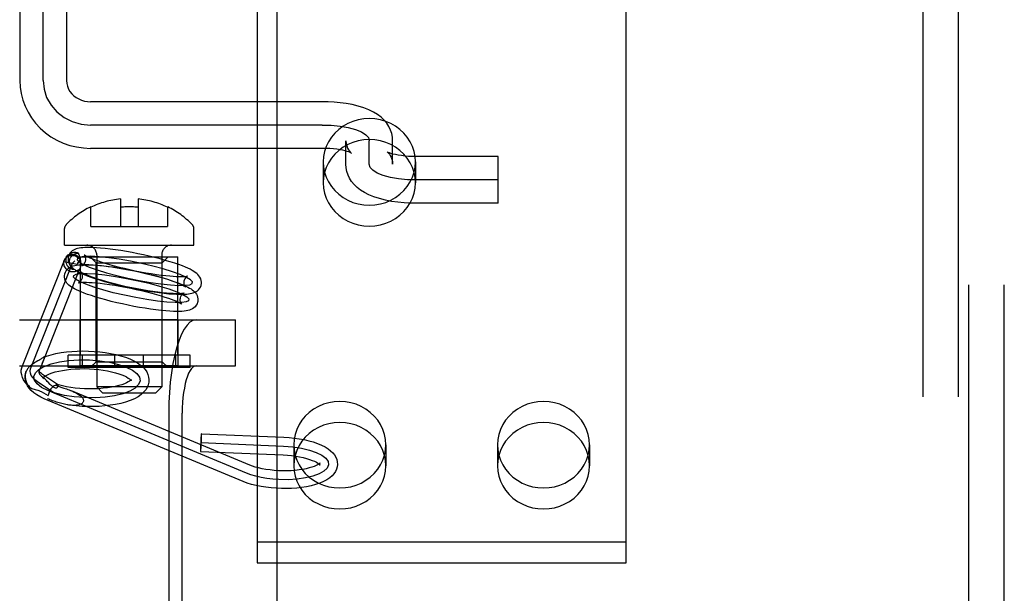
# Model space of a CAD drawing. Header units: inches. Extents: x 0 to 293, y 0 to 190.
# Tile 13 of 28: x 89.979 to 91.646, y 98.966 to 99.938. Entities that reach past the tile are written whole.
import ezdxf

# ---------------------------------------------------------------- set-up
doc = ezdxf.new("R2010")
doc.units = ezdxf.units.IN
doc.header["$LTSCALE"] = 16.12069
doc.header["$MEASUREMENT"] = 0
doc.linetypes.add('HIDDEN', pattern=[0.2, 0.1, -0.1])
doc.layers.get('0').update_dxf_attribs({"linetype": 'CONTINUOUS'})
for name, color, linetype in [('02___PRT_ALL_AXES', 7, 'CONTINUOUS'), ('03___PRT_ALL_CURVES', 7, 'CONTINUOUS'), ('06___PRT_ALL_SURFS', 7, 'CONTINUOUS'), ('DEFAULT_2', 8, 'HIDDEN')]:
    doc.layers.add(name, color=color, linetype=linetype)

msp = doc.modelspace()

# ---------------------------------------------------------------- linework, layer by layer
at = {"color": 3, "linetype": 'Continuous'}
msp.add_line((90.4142, 109.7855), (90.4142, 89.2855), dxfattribs=at)
at = {"layer": '02___PRT_ALL_AXES', "color": 8, "linetype": 'HIDDEN'}
for p, q in [((91.5862, 97.8765), (91.5862, 100.9445)), ((91.6462, 97.8765), (91.6462, 100.9445)), ((90.4927, 99.6967), (90.4927, 99.6611)), ((90.6487, 99.6967), (90.6487, 99.6611)), ((90.0815, 99.369), (90.0815, 99.5355)), ((90.0815, 99.5355), (90.2465, 99.5355)), ((90.2465, 99.369), (90.2465, 99.5355)), ((90.081, 99.351), (90.081, 99.429)), ((90.247, 99.429), (90.081, 99.429)), ((90.247, 99.351), (90.247, 99.429)), ((90.247, 99.351), (90.081, 99.351)), ((90.4427, 99.2174), (90.4427, 99.1818)), ((90.5987, 99.2174), (90.5987, 99.1818)), ((90.7877, 99.2174), (90.7877, 99.1818)), ((90.9437, 99.2174), (90.9437, 99.1818))]:
    msp.add_line(p, q, dxfattribs=at)
for points in [[(90.6487, 99.6967), (90.6481, 99.7056), (90.6464, 99.7142), (90.6436, 99.7226), (90.6398, 99.7307), (90.6349, 99.7383), (90.6291, 99.7453), (90.6224, 99.7515), (90.615, 99.757), (90.607, 99.7616), (90.5984, 99.7652), (90.5894, 99.7678), (90.5801, 99.7694), (90.5707, 99.77), (90.5613, 99.7694), (90.552, 99.7678), (90.543, 99.7652), (90.5345, 99.7616), (90.5264, 99.757), (90.519, 99.7515), (90.5123, 99.7453), (90.5065, 99.7383), (90.5016, 99.7307), (90.4978, 99.7226), (90.495, 99.7142), (90.4933, 99.7056), (90.4927, 99.6967)], [(90.6487, 99.6611), (90.6481, 99.67), (90.6464, 99.6786), (90.6436, 99.6871), (90.6398, 99.6952), (90.6349, 99.7027), (90.6291, 99.7097), (90.6224, 99.7159), (90.615, 99.7214), (90.607, 99.726), (90.5984, 99.7296), (90.5894, 99.7323), (90.5801, 99.7339), (90.5707, 99.7344), (90.5613, 99.7339), (90.552, 99.7323), (90.543, 99.7296), (90.5345, 99.726), (90.5264, 99.7214), (90.519, 99.7159), (90.5123, 99.7097), (90.5065, 99.7027), (90.5016, 99.6952), (90.4978, 99.6871), (90.495, 99.6786), (90.4933, 99.67), (90.4927, 99.6611)], [(90.4927, 99.6967), (90.4933, 99.6878), (90.495, 99.6791), (90.4978, 99.6707), (90.5016, 99.6626), (90.5065, 99.655), (90.5123, 99.6481), (90.519, 99.6418), (90.5264, 99.6363), (90.5345, 99.6318), (90.543, 99.6281), (90.552, 99.6255), (90.5613, 99.6239), (90.5707, 99.6234), (90.5801, 99.6239), (90.5894, 99.6255), (90.5984, 99.6281), (90.607, 99.6318), (90.615, 99.6363), (90.6224, 99.6418), (90.6291, 99.6481), (90.6349, 99.655), (90.6398, 99.6626), (90.6436, 99.6707), (90.6464, 99.6791), (90.6481, 99.6878), (90.6487, 99.6967)], [(90.4927, 99.6611), (90.4933, 99.6522), (90.495, 99.6435), (90.4978, 99.6351), (90.5016, 99.627), (90.5065, 99.6195), (90.5123, 99.6125), (90.519, 99.6062), (90.5264, 99.6008), (90.5345, 99.5962), (90.543, 99.5926), (90.552, 99.5899), (90.5613, 99.5883), (90.5707, 99.5878), (90.5801, 99.5883), (90.5894, 99.5899), (90.5984, 99.5926), (90.607, 99.5962), (90.615, 99.6008), (90.6224, 99.6062), (90.6291, 99.6125), (90.6349, 99.6195), (90.6398, 99.627), (90.6436, 99.6351), (90.6464, 99.6435), (90.6481, 99.6522), (90.6487, 99.6611)], [(90.5987, 99.2174), (90.5981, 99.2263), (90.5964, 99.235), (90.5936, 99.2434), (90.5898, 99.2515), (90.5849, 99.2591), (90.5791, 99.266), (90.5724, 99.2723), (90.565, 99.2777), (90.557, 99.2823), (90.5484, 99.286), (90.5394, 99.2886), (90.5301, 99.2902), (90.5207, 99.2907), (90.5113, 99.2902), (90.502, 99.2886), (90.493, 99.286), (90.4845, 99.2823), (90.4764, 99.2777), (90.469, 99.2723), (90.4623, 99.266), (90.4565, 99.2591), (90.4516, 99.2515), (90.4478, 99.2434), (90.445, 99.235), (90.4433, 99.2263), (90.4427, 99.2174)], [(90.9437, 99.2174), (90.9431, 99.2263), (90.9414, 99.235), (90.9386, 99.2434), (90.9348, 99.2515), (90.9299, 99.2591), (90.9241, 99.266), (90.9174, 99.2723), (90.91, 99.2777), (90.902, 99.2823), (90.8934, 99.286), (90.8844, 99.2886), (90.8751, 99.2902), (90.8657, 99.2907), (90.8563, 99.2902), (90.847, 99.2886), (90.838, 99.286), (90.8295, 99.2823), (90.8214, 99.2777), (90.814, 99.2723), (90.8073, 99.266), (90.8015, 99.2591), (90.7966, 99.2515), (90.7928, 99.2434), (90.79, 99.235), (90.7883, 99.2263), (90.7877, 99.2174)], [(90.5987, 99.1818), (90.5981, 99.1907), (90.5964, 99.1994), (90.5936, 99.2078), (90.5898, 99.2159), (90.5849, 99.2235), (90.5791, 99.2305), (90.5724, 99.2367), (90.565, 99.2422), (90.557, 99.2467), (90.5484, 99.2504), (90.5394, 99.253), (90.5301, 99.2546), (90.5207, 99.2551), (90.5113, 99.2546), (90.502, 99.253), (90.493, 99.2504), (90.4845, 99.2467), (90.4764, 99.2422), (90.469, 99.2367), (90.4623, 99.2305), (90.4565, 99.2235), (90.4516, 99.2159), (90.4478, 99.2078), (90.445, 99.1994), (90.4433, 99.1907), (90.4427, 99.1818)], [(90.9437, 99.1818), (90.9431, 99.1907), (90.9414, 99.1994), (90.9386, 99.2078), (90.9348, 99.2159), (90.9299, 99.2235), (90.9241, 99.2305), (90.9174, 99.2367), (90.91, 99.2422), (90.902, 99.2467), (90.8934, 99.2504), (90.8844, 99.253), (90.8751, 99.2546), (90.8657, 99.2551), (90.8563, 99.2546), (90.847, 99.253), (90.838, 99.2504), (90.8295, 99.2467), (90.8214, 99.2422), (90.814, 99.2367), (90.8073, 99.2305), (90.8015, 99.2235), (90.7966, 99.2159), (90.7928, 99.2078), (90.79, 99.1994), (90.7883, 99.1907), (90.7877, 99.1818)], [(90.4427, 99.2174), (90.4433, 99.2085), (90.445, 99.1999), (90.4478, 99.1914), (90.4516, 99.1834), (90.4565, 99.1758), (90.4623, 99.1688), (90.469, 99.1626), (90.4764, 99.1571), (90.4845, 99.1525), (90.493, 99.1489), (90.502, 99.1463), (90.5113, 99.1447), (90.5207, 99.1441), (90.5301, 99.1447), (90.5394, 99.1463), (90.5484, 99.1489), (90.557, 99.1525), (90.565, 99.1571), (90.5724, 99.1626), (90.5791, 99.1688), (90.5849, 99.1758), (90.5898, 99.1834), (90.5936, 99.1914), (90.5964, 99.1999), (90.5981, 99.2085), (90.5987, 99.2174)], [(90.7877, 99.2174), (90.7883, 99.2085), (90.79, 99.1999), (90.7928, 99.1914), (90.7966, 99.1834), (90.8015, 99.1758), (90.8073, 99.1688), (90.814, 99.1626), (90.8214, 99.1571), (90.8295, 99.1525), (90.838, 99.1489), (90.847, 99.1463), (90.8563, 99.1447), (90.8657, 99.1441), (90.8751, 99.1447), (90.8844, 99.1463), (90.8934, 99.1489), (90.902, 99.1525), (90.91, 99.1571), (90.9174, 99.1626), (90.9241, 99.1688), (90.9299, 99.1758), (90.9348, 99.1834), (90.9386, 99.1914), (90.9414, 99.1999), (90.9431, 99.2085), (90.9437, 99.2174)], [(90.4427, 99.1818), (90.4433, 99.1729), (90.445, 99.1643), (90.4478, 99.1559), (90.4516, 99.1478), (90.4565, 99.1402), (90.4623, 99.1332), (90.469, 99.127), (90.4764, 99.1215), (90.4845, 99.117), (90.493, 99.1133), (90.502, 99.1107), (90.5113, 99.1091), (90.5207, 99.1086), (90.5301, 99.1091), (90.5394, 99.1107), (90.5484, 99.1133), (90.557, 99.117), (90.565, 99.1215), (90.5724, 99.127), (90.5791, 99.1332), (90.5849, 99.1402), (90.5898, 99.1478), (90.5936, 99.1559), (90.5964, 99.1643), (90.5981, 99.1729), (90.5987, 99.1818)], [(90.7877, 99.1818), (90.7883, 99.1729), (90.79, 99.1643), (90.7928, 99.1559), (90.7966, 99.1478), (90.8015, 99.1402), (90.8073, 99.1332), (90.814, 99.127), (90.8214, 99.1215), (90.8295, 99.117), (90.838, 99.1133), (90.847, 99.1107), (90.8563, 99.1091), (90.8657, 99.1086), (90.8751, 99.1091), (90.8844, 99.1107), (90.8934, 99.1133), (90.902, 99.117), (90.91, 99.1215), (90.9174, 99.127), (90.9241, 99.1332), (90.9299, 99.1402), (90.9348, 99.1478), (90.9386, 99.1559), (90.9414, 99.1643), (90.9431, 99.1729), (90.9437, 99.1818)]]:
    msp.add_lwpolyline(points, dxfattribs=at)
at = {"layer": '03___PRT_ALL_CURVES', "color": 8, "linetype": 'HIDDEN'}
for p, q in [((90.0182, 99.8346), (90.0182, 100.6476)), ((90.4907, 99.7591), (90.0982, 99.7591)), ((90.5707, 99.6926), (90.5707, 99.7325)), ((90.7887, 99.666), (90.6507, 99.666)), ((90.0681, 99.5248), (90.0719, 99.5288)), ((89.997, 99.3458), (90.0681, 99.5248)), ((90.0379, 99.3043), (90.0087, 99.324)), ((90.3626, 99.169), (90.026, 99.3093)), ((90.2856, 99.221), (90.4254, 99.2151))]:
    msp.add_line(p, q, dxfattribs=at)
for points in [[(90.0182, 99.8346), (90.0197, 99.8199), (90.0242, 99.8058), (90.0316, 99.7928), (90.0416, 99.7812), (90.0537, 99.7719), (90.0675, 99.7649), (90.0824, 99.7606), (90.0982, 99.7591)], [(90.4907, 99.7591), (90.5062, 99.7586), (90.5212, 99.7571), (90.535, 99.7547), (90.5473, 99.7513), (90.5572, 99.7473), (90.5646, 99.7427), (90.5691, 99.7378), (90.5707, 99.7325)], [(90.6507, 99.666), (90.6352, 99.6665), (90.6202, 99.668), (90.6064, 99.6704), (90.5941, 99.6738), (90.5842, 99.6778), (90.5769, 99.6824), (90.5723, 99.6873), (90.5707, 99.6926)], [(90.1851, 99.5244), (90.166, 99.5283), (90.1471, 99.5316), (90.1293, 99.5341), (90.1129, 99.5359), (90.0991, 99.5367), (90.0881, 99.5365), (90.0804, 99.5354), (90.0762, 99.5334), (90.0757, 99.5306), (90.0791, 99.5271), (90.086, 99.523), (90.0964, 99.5184), (90.1097, 99.5136), (90.1253, 99.5088), (90.1428, 99.5041), (90.1618, 99.4996)], [(90.1618, 99.4996), (90.1809, 99.4957), (90.1998, 99.4924), (90.2176, 99.4898), (90.234, 99.4881), (90.2478, 99.4873), (90.2588, 99.4875), (90.2665, 99.4886), (90.2707, 99.4906), (90.2711, 99.4934), (90.2678, 99.4969), (90.2609, 99.501), (90.2505, 99.5056), (90.2372, 99.5104), (90.2216, 99.5152), (90.2041, 99.5199), (90.1851, 99.5244)], [(90.1558, 99.4706), (90.1371, 99.4749), (90.1196, 99.4796), (90.1039, 99.4845), (90.0904, 99.4893), (90.0801, 99.4938), (90.0732, 99.4979), (90.0698, 99.5015), (90.0702, 99.5043), (90.0743, 99.5063), (90.0819, 99.5074), (90.0928, 99.5076), (90.1069, 99.5068), (90.123, 99.5051), (90.1408, 99.5026), (90.1596, 99.4993), (90.1791, 99.4953)], [(90.1791, 99.4953), (90.1977, 99.4909), (90.2153, 99.4862), (90.231, 99.4814), (90.2445, 99.4765), (90.2547, 99.472), (90.2617, 99.4679), (90.2651, 99.4644), (90.2647, 99.4615), (90.2606, 99.4595), (90.253, 99.4584), (90.242, 99.4582), (90.228, 99.459), (90.2119, 99.4607), (90.1941, 99.4633), (90.1753, 99.4666), (90.1558, 99.4706)], [(90.0026, 99.3329), (90.0052, 99.3391), (90.011, 99.3448), (90.02, 99.35), (90.0319, 99.3544), (90.046, 99.3578), (90.0618, 99.3601), (90.0789, 99.3612), (90.0967, 99.3611), (90.1141, 99.3597), (90.1306, 99.3572), (90.1457, 99.3536), (90.159, 99.349), (90.1695, 99.3438), (90.1771, 99.3379), (90.1814, 99.3317), (90.1824, 99.3254)], [(90.0087, 99.324), (90.0042, 99.3275), (90.0007, 99.3311), (89.9981, 99.3348), (89.9966, 99.3386), (89.9962, 99.3422), (89.997, 99.3458)], [(90.1824, 99.3254), (90.1799, 99.3192), (90.174, 99.3135), (90.165, 99.3083), (90.1531, 99.3039), (90.139, 99.3005), (90.1232, 99.2982), (90.1062, 99.2971), (90.0883, 99.2972), (90.0709, 99.2986), (90.0544, 99.3011), (90.0393, 99.3047), (90.026, 99.3093), (90.0155, 99.3145), (90.0079, 99.3204), (90.0036, 99.3266), (90.0026, 99.3329)], [(90.4254, 99.2151), (90.4409, 99.2139), (90.4556, 99.2116), (90.4692, 99.2084), (90.4808, 99.2044), (90.4903, 99.1996), (90.497, 99.1944), (90.5008, 99.1889), (90.5016, 99.1832), (90.4993, 99.1778), (90.4939, 99.1726), (90.4858, 99.168), (90.4753, 99.1642), (90.4626, 99.1612), (90.4484, 99.1592), (90.433, 99.1582), (90.4173, 99.1584)], [(90.4173, 99.1584), (90.407, 99.1591), (90.397, 99.1602), (90.3874, 99.1618), (90.3784, 99.1639), (90.3701, 99.1663), (90.3626, 99.169)]]:
    msp.add_lwpolyline(points, dxfattribs=at)
at = {"layer": '06___PRT_ALL_SURFS', "color": 8, "linetype": 'HIDDEN'}
for p, q in [((90.0608, 99.348), (90.0608, 99.369)), ((90.2673, 99.369), (90.0608, 99.369)), ((90.0851, 99.348), (90.0851, 99.369)), ((90.1397, 99.348), (90.1397, 99.369)), ((90.1883, 99.348), (90.1883, 99.369)), ((90.243, 99.348), (90.243, 99.369)), ((90.2673, 99.348), (90.2673, 99.369)), ((90.2673, 99.348), (90.0608, 99.348))]:
    msp.add_line(p, q, dxfattribs=at)
at = {"layer": 'DEFAULT_2', "color": 8, "linetype": 'HIDDEN'}
for p, q in [((91.5862, 97.8765), (91.5862, 100.9445)), ((91.6462, 97.8765), (91.6462, 100.9445)), ((91.5082, 100.9105), (91.5082, 97.9105)), ((91.5682, 100.9105), (91.5682, 97.9105)), ((89.9787, 100.6479), (89.9787, 99.8346)), ((90.0577, 100.6479), (90.0577, 99.8346)), ((90.3807, 99.9571), (90.3807, 99.0174)), ((91.0057, 99.0174), (91.0057, 99.9571)), ((90.4907, 99.7986), (90.0982, 99.7986)), ((90.5312, 99.6926), (90.5312, 99.7325)), ((90.6102, 99.6926), (90.6102, 99.7325)), ((90.4907, 99.7196), (90.0982, 99.7196)), ((90.7887, 99.7055), (90.6507, 99.7055)), ((90.7887, 99.6265), (90.7887, 99.7055)), ((90.149, 99.634), (90.149, 99.5874)), ((90.179, 99.634), (90.179, 99.5874)), ((90.099, 99.5874), (90.099, 99.6205)), ((90.229, 99.6205), (90.229, 99.5874)), ((90.7887, 99.6265), (90.6507, 99.6265)), ((90.0545, 99.5555), (90.0545, 99.5835)), ((90.099, 99.5874), (90.229, 99.5874)), ((90.2735, 99.5555), (90.2735, 99.5835)), ((90.0545, 99.5555), (90.2735, 99.5555)), ((89.9831, 99.3513), (90.0542, 99.5304)), ((90.0535, 99.5281), (90.076, 99.5231)), ((90.0572, 99.5351), (90.0609, 99.5391)), ((90.098, 99.5355), (90.23, 99.5355)), ((90.108, 99.5255), (90.098, 99.5355)), ((90.109, 99.539), (90.109, 99.3155)), ((90.219, 99.539), (90.219, 99.3155)), ((90.22, 99.5255), (90.23, 99.5355)), ((90.013, 99.3454), (90.0806, 99.5158)), ((90.108, 99.358), (90.108, 99.5255)), ((90.108, 99.5255), (90.22, 99.5255)), ((90.22, 99.358), (90.22, 99.5255)), ((89.9783, 99.429), (90.3441, 99.429)), ((90.3441, 99.351), (90.3441, 99.429)), ((90.0125, 99.3614), (90.0107, 99.3604)), ((90.019, 99.3605), (90.0196, 99.362)), ((89.9783, 99.351), (90.3441, 99.351)), ((90.0062, 99.3576), (90.0043, 99.3565)), ((90.009, 99.3593), (90.0062, 99.3576)), ((90.0107, 99.3604), (90.009, 99.3593)), ((90.0123, 99.3435), (90.013, 99.3454)), ((90.0132, 99.3459), (90.0152, 99.3509)), ((90.0166, 99.3545), (90.0179, 99.3577)), ((90.108, 99.358), (90.098, 99.348)), ((90.23, 99.348), (90.098, 99.348)), ((90.108, 99.358), (90.22, 99.358)), ((90.22, 99.358), (90.23, 99.348)), ((90.0115, 99.342), (90.0112, 99.341)), ((90.0115, 99.342), (90.0123, 99.3435)), ((90.0426, 99.3193), (90.0171, 99.3365)), ((90.0175, 99.331), (90.0173, 99.3303)), ((90.0175, 99.3314), (90.0175, 99.331)), ((90.0185, 99.3309), (90.02, 99.3296)), ((90.1675, 99.3273), (90.1677, 99.328)), ((90.1675, 99.3269), (90.1675, 99.3273)), ((90.0303, 99.3197), (90.0266, 99.3234)), ((90.0421, 99.3195), (90.0425, 99.3193)), ((90.219, 99.3155), (90.109, 99.3155)), ((90.119, 99.3055), (90.109, 99.3155)), ((90.1975, 99.326), (90.1973, 99.3234)), ((90.209, 99.3055), (90.219, 99.3155)), ((90.015, 99.3075), (90.0268, 99.301)), ((90.3568, 99.1552), (90.0202, 99.2954)), ((90.3684, 99.1829), (90.0663, 99.3087)), ((90.119, 99.3055), (90.209, 99.3055)), ((90.231, 99.271), (90.231, 98.847)), ((90.2538, 98.847), (90.2538, 99.271)), ((90.2863, 99.2359), (90.4261, 99.2301)), ((90.285, 99.206), (90.4248, 99.2001)), ((90.3807, 99.053), (91.0057, 99.053)), ((90.3807, 99.0174), (91.0057, 99.0174))]:
    msp.add_line(p, q, dxfattribs=at)
for points in [[(89.9787, 99.8346), (89.9793, 99.8234), (89.981, 99.8124), (89.9838, 99.8015), (89.9877, 99.7909), (89.9926, 99.7807), (89.9986, 99.7711), (90.0055, 99.762), (90.0134, 99.7536), (90.0221, 99.746), (90.0315, 99.7392), (90.0416, 99.7334), (90.0522, 99.7285), (90.0633, 99.7246), (90.0748, 99.7219), (90.0864, 99.7202), (90.0982, 99.7196)], [(90.0577, 99.8346), (90.0581, 99.8296), (90.0593, 99.8247), (90.0611, 99.8201), (90.0637, 99.8159), (90.0667, 99.812), (90.0703, 99.8086), (90.0743, 99.8056), (90.0786, 99.8032), (90.0832, 99.8012), (90.0881, 99.7998), (90.0931, 99.7989), (90.0982, 99.7986)], [(90.6102, 99.7325), (90.6098, 99.7386), (90.6087, 99.7446), (90.6067, 99.7506), (90.604, 99.7564), (90.6004, 99.7621), (90.5959, 99.7674), (90.5907, 99.7724), (90.5847, 99.777), (90.5778, 99.7811), (90.5701, 99.7849), (90.5612, 99.7883), (90.5516, 99.7913), (90.5417, 99.7937), (90.5315, 99.7955), (90.5214, 99.7969), (90.5112, 99.7979), (90.5009, 99.7985), (90.4907, 99.7986)], [(90.5312, 99.7325), (90.5316, 99.7278), (90.5325, 99.7237), (90.5339, 99.7201), (90.5355, 99.7171), (90.537, 99.7149), (90.5384, 99.7133), (90.5395, 99.7122), (90.5402, 99.7117), (90.5404, 99.7115), (90.5404, 99.7115)], [(90.5404, 99.7115), (90.5402, 99.7117), (90.5394, 99.7121), (90.538, 99.7127), (90.536, 99.7134), (90.5333, 99.7143), (90.5299, 99.7153), (90.5258, 99.7163), (90.5211, 99.7172), (90.5157, 99.718), (90.5099, 99.7187), (90.5037, 99.7192), (90.4973, 99.7195), (90.4907, 99.7196)], [(90.6017, 99.7132), (90.6011, 99.7135), (90.601, 99.7136), (90.6014, 99.7133), (90.6022, 99.7127), (90.6033, 99.7116), (90.6046, 99.7099), (90.6061, 99.7077), (90.6076, 99.7048), (90.6089, 99.7013), (90.6099, 99.6972), (90.6102, 99.6926)], [(90.6507, 99.7055), (90.6439, 99.7056), (90.6373, 99.7059), (90.6309, 99.7065), (90.625, 99.7072), (90.6196, 99.7081), (90.6148, 99.709), (90.6107, 99.71), (90.6073, 99.711), (90.6048, 99.7119), (90.6029, 99.7126), (90.6017, 99.7132)], [(90.6507, 99.6265), (90.6401, 99.6267), (90.6295, 99.6273), (90.6189, 99.6283), (90.6085, 99.6298), (90.598, 99.6318), (90.5879, 99.6344), (90.5785, 99.6374), (90.5699, 99.6408), (90.5625, 99.6446), (90.5559, 99.6487), (90.5501, 99.6532), (90.5451, 99.6581), (90.5408, 99.6633), (90.5374, 99.6688), (90.5347, 99.6744), (90.5328, 99.6803), (90.5316, 99.6864), (90.5312, 99.6926)], [(90.1883, 99.539), (90.1787, 99.5411), (90.1691, 99.543), (90.1595, 99.5447), (90.1501, 99.5463), (90.1408, 99.5477), (90.1319, 99.5489), (90.1234, 99.5499), (90.1156, 99.5507), (90.1088, 99.5512), (90.1028, 99.5515), (90.0976, 99.5517), (90.093, 99.5517), (90.089, 99.5516), (90.0854, 99.5513), (90.0822, 99.551), (90.0794, 99.5506), (90.0767, 99.55), (90.0742, 99.5492), (90.0719, 99.5483), (90.0696, 99.5471), (90.0674, 99.5457), (90.0654, 99.5439), (90.0637, 99.5418), (90.0623, 99.5394), (90.0612, 99.5368), (90.0608, 99.5353)], [(90.0654, 99.5106), (90.0635, 99.5112), (90.0617, 99.512), (90.06, 99.513), (90.0585, 99.5142), (90.0571, 99.5155), (90.0559, 99.5171), (90.0549, 99.5187), (90.0541, 99.5205), (90.0536, 99.5224), (90.0533, 99.5243), (90.0533, 99.5262), (90.0535, 99.5281)], [(90.0572, 99.5351), (90.0564, 99.5343), (90.0551, 99.5324), (90.0542, 99.5303), (90.0535, 99.5281)], [(90.0535, 99.5281), (90.054, 99.5299), (90.0542, 99.5304)], [(90.0542, 99.5304), (90.0547, 99.5316), (90.0558, 99.5332), (90.0571, 99.5346), (90.0586, 99.5358), (90.0603, 99.5368), (90.0622, 99.5376), (90.0642, 99.538), (90.0663, 99.5382), (90.0684, 99.5382), (90.0705, 99.5378), (90.0725, 99.5372), (90.0745, 99.5363), (90.0764, 99.5352), (90.078, 99.5339), (90.0795, 99.5324), (90.0807, 99.5308), (90.0817, 99.529)], [(90.0723, 99.5139), (90.07, 99.5141), (90.0678, 99.5145), (90.0657, 99.5153), (90.0638, 99.5164), (90.062, 99.5178), (90.0604, 99.5194), (90.0591, 99.5213), (90.0581, 99.5233), (90.0574, 99.5254), (90.057, 99.5276), (90.057, 99.5298), (90.0573, 99.532), (90.0579, 99.5342), (90.0588, 99.5362), (90.06, 99.538), (90.0609, 99.5391)], [(90.0816, 99.5311), (90.0804, 99.5331), (90.0789, 99.5349), (90.0772, 99.5365), (90.0753, 99.5378), (90.0732, 99.5388), (90.0709, 99.5394), (90.0686, 99.5397), (90.0663, 99.5396), (90.064, 99.5392), (90.0619, 99.5384), (90.0598, 99.5373), (90.058, 99.5359), (90.0572, 99.5351)], [(90.0608, 99.5353), (90.0606, 99.534), (90.0605, 99.5311), (90.0609, 99.5281), (90.0617, 99.5253), (90.063, 99.5226), (90.0646, 99.5202), (90.0665, 99.5181), (90.0685, 99.5163)], [(90.0609, 99.5391), (90.0615, 99.5397), (90.0632, 99.5411), (90.0651, 99.5422), (90.0672, 99.543), (90.0694, 99.5435), (90.0716, 99.5437), (90.0738, 99.5435), (90.076, 99.5431), (90.0781, 99.5422)], [(90.0685, 99.5163), (90.067, 99.5177), (90.0657, 99.5193), (90.0646, 99.521), (90.0638, 99.5229), (90.0633, 99.5248), (90.063, 99.5268), (90.0629, 99.5287), (90.0632, 99.5307)], [(90.0632, 99.5307), (90.0637, 99.5326), (90.0645, 99.5344), (90.0655, 99.536), (90.0668, 99.5376), (90.0683, 99.5389), (90.07, 99.5401), (90.0718, 99.541), (90.0738, 99.5417), (90.0759, 99.5421), (90.0781, 99.5422)], [(90.0816, 99.5311), (90.0807, 99.5305), (90.08, 99.5298), (90.0792, 99.5291), (90.0786, 99.5284), (90.078, 99.5276), (90.0774, 99.5268), (90.077, 99.5259), (90.0766, 99.525), (90.0763, 99.5241), (90.076, 99.5231)], [(90.076, 99.5231), (90.0769, 99.5247), (90.0782, 99.5262), (90.0798, 99.5276), (90.0817, 99.529)], [(90.0788, 99.5401), (90.0785, 99.5408), (90.0783, 99.5416), (90.0781, 99.5422)], [(90.0816, 99.5311), (90.0813, 99.5322), (90.081, 99.5334), (90.0807, 99.5345), (90.0804, 99.5355), (90.08, 99.5365), (90.0797, 99.5375), (90.0788, 99.5401)], [(90.0817, 99.529), (90.0817, 99.5283), (90.0817, 99.5277), (90.0816, 99.527), (90.0816, 99.5264)], [(90.0845, 99.521), (90.0841, 99.5209), (90.0839, 99.5208), (90.0841, 99.5209), (90.0847, 99.5212), (90.0856, 99.5218), (90.0866, 99.5227), (90.0877, 99.5239), (90.0889, 99.5256), (90.0898, 99.5277), (90.0902, 99.5292)], [(90.0879, 99.5392), (90.0878, 99.5393), (90.0877, 99.5393), (90.0881, 99.5391), (90.0889, 99.5385), (90.0901, 99.5378), (90.0919, 99.5368), (90.0942, 99.5357), (90.0971, 99.5343), (90.1006, 99.5328), (90.1049, 99.5312), (90.1101, 99.5293), (90.116, 99.5273), (90.1229, 99.5251), (90.1306, 99.5229), (90.1387, 99.5207), (90.1472, 99.5185), (90.156, 99.5163), (90.165, 99.5143)], [(90.0902, 99.5292), (90.0903, 99.5301), (90.0904, 99.5326), (90.0901, 99.5348), (90.0895, 99.5366), (90.0888, 99.538), (90.0882, 99.5388), (90.0879, 99.5392)], [(90.2861, 99.4887), (90.2863, 99.49), (90.2864, 99.4929), (90.286, 99.4959), (90.2852, 99.4987), (90.2839, 99.5014), (90.2822, 99.5038), (90.2804, 99.5059), (90.2783, 99.5077), (90.276, 99.5095), (90.2735, 99.5112), (90.2706, 99.5128), (90.2674, 99.5146), (90.2635, 99.5164), (90.2591, 99.5183), (90.254, 99.5203), (90.248, 99.5225), (90.2412, 99.5248), (90.2334, 99.5273), (90.225, 99.5298), (90.2162, 99.5322), (90.2071, 99.5346), (90.1978, 99.5369), (90.1883, 99.539)], [(90.0548, 99.5062), (90.055, 99.5068), (90.0559, 99.5096), (90.0573, 99.5122), (90.0592, 99.5145), (90.0614, 99.5166), (90.0638, 99.5182), (90.0663, 99.5194), (90.0689, 99.5204), (90.0717, 99.5211), (90.0746, 99.5217), (90.0779, 99.5221), (90.0815, 99.5224), (90.0856, 99.5226), (90.0903, 99.5226), (90.0957, 99.5225), (90.1019, 99.5222), (90.1089, 99.5217), (90.117, 99.5209), (90.1257, 99.5199), (90.1346, 99.5187), (90.1439, 99.5173), (90.1534, 99.5157), (90.163, 99.5139), (90.1727, 99.512), (90.1823, 99.5099)], [(90.0774, 99.5131), (90.0761, 99.5123), (90.0748, 99.5116), (90.0733, 99.511), (90.0718, 99.5106), (90.0702, 99.5104), (90.0686, 99.5103), (90.067, 99.5104), (90.0654, 99.5106)], [(90.0723, 99.5139), (90.0703, 99.515), (90.0685, 99.5163)], [(90.0723, 99.5139), (90.0725, 99.5136), (90.0728, 99.5133), (90.0731, 99.513), (90.0733, 99.5129)], [(90.0733, 99.5129), (90.0735, 99.5128), (90.0739, 99.5126), (90.0743, 99.5125), (90.0748, 99.5124), (90.0753, 99.5124), (90.0758, 99.5125), (90.0763, 99.5126), (90.0769, 99.5128), (90.0774, 99.5131)], [(90.0733, 99.5129), (90.0762, 99.5111), (90.0795, 99.5094), (90.0833, 99.5076), (90.0877, 99.5057), (90.0929, 99.5037), (90.0988, 99.5015), (90.1057, 99.4991), (90.1135, 99.4967), (90.1219, 99.4942), (90.1307, 99.4918), (90.1398, 99.4894), (90.1491, 99.4871), (90.1586, 99.485)], [(90.0806, 99.5157), (90.0805, 99.5154), (90.0802, 99.5148), (90.0798, 99.5143), (90.0794, 99.5139), (90.079, 99.5136), (90.0785, 99.5133), (90.078, 99.5132), (90.0774, 99.5131)], [(90.0812, 99.5179), (90.081, 99.5169), (90.0808, 99.5161), (90.0806, 99.5157)], [(90.0815, 99.5207), (90.0815, 99.5199), (90.0814, 99.5192), (90.0813, 99.5185), (90.0812, 99.5179)], [(90.0816, 99.5264), (90.0816, 99.5237), (90.0816, 99.523), (90.0816, 99.5222), (90.0816, 99.5215), (90.0815, 99.5207)], [(90.1818, 99.5097), (90.1727, 99.5117), (90.1636, 99.5135), (90.1545, 99.5151), (90.1456, 99.5166), (90.1369, 99.518), (90.1286, 99.5191), (90.121, 99.52), (90.1142, 99.5207), (90.1082, 99.5212), (90.1031, 99.5215), (90.0987, 99.5217), (90.095, 99.5217), (90.0919, 99.5217), (90.0894, 99.5216), (90.0873, 99.5214), (90.0858, 99.5212), (90.0847, 99.521), (90.0845, 99.521)], [(90.165, 99.5143), (90.1742, 99.5123), (90.1833, 99.5105), (90.1924, 99.5088), (90.2013, 99.5073), (90.21, 99.506), (90.2183, 99.5049), (90.2259, 99.504), (90.2327, 99.5033), (90.2386, 99.5028), (90.2438, 99.5025), (90.2481, 99.5023), (90.2519, 99.5023), (90.255, 99.5023), (90.2575, 99.5024), (90.2596, 99.5026), (90.2611, 99.5028), (90.2622, 99.503), (90.2624, 99.503)], [(90.1526, 99.4559), (90.1431, 99.4581), (90.1337, 99.4603), (90.1245, 99.4627), (90.1158, 99.4651), (90.1075, 99.4676), (90.0999, 99.47), (90.0934, 99.4722), (90.0877, 99.4743), (90.0828, 99.4762), (90.0785, 99.478), (90.0748, 99.4798), (90.0715, 99.4814), (90.0687, 99.483), (90.0662, 99.4845), (90.064, 99.4861), (90.062, 99.4877), (90.0601, 99.4894), (90.0585, 99.4914), (90.057, 99.4935), (90.0558, 99.4959), (90.055, 99.4984), (90.0545, 99.5011), (90.0545, 99.504), (90.0548, 99.5062)], [(90.0842, 99.5001), (90.0841, 99.4996), (90.0832, 99.4973), (90.0821, 99.4953), (90.0808, 99.4937), (90.0796, 99.4927), (90.0786, 99.4921), (90.0781, 99.4919)], [(90.159, 99.4852), (90.15, 99.4873), (90.1411, 99.4894), (90.1325, 99.4916), (90.1244, 99.4939), (90.117, 99.4961), (90.1103, 99.4982), (90.1046, 99.5001), (90.0997, 99.5018), (90.0955, 99.5034), (90.092, 99.5049), (90.0891, 99.5062), (90.0867, 99.5073), (90.0849, 99.5083), (90.0835, 99.5091), (90.0825, 99.5097), (90.0819, 99.5101), (90.0817, 99.5103)], [(90.0817, 99.5103), (90.0818, 99.5102), (90.0822, 99.5097), (90.0828, 99.5089), (90.0834, 99.5077), (90.084, 99.5062), (90.0844, 99.5043), (90.0844, 99.5021), (90.0842, 99.5001)], [(90.259, 99.4848), (90.2591, 99.4847), (90.2591, 99.4847), (90.2588, 99.4849), (90.258, 99.4855), (90.2568, 99.4862), (90.255, 99.4872), (90.2527, 99.4883), (90.2498, 99.4896), (90.2462, 99.4911), (90.2419, 99.4928), (90.2368, 99.4947), (90.2309, 99.4967), (90.2239, 99.4988), (90.2163, 99.5011), (90.2082, 99.5033), (90.1997, 99.5055), (90.1909, 99.5077), (90.1818, 99.5097)], [(90.1823, 99.5099), (90.1918, 99.5078), (90.2012, 99.5055), (90.2103, 99.5031), (90.2191, 99.5007), (90.2274, 99.4983), (90.235, 99.4959), (90.2415, 99.4936), (90.2472, 99.4916), (90.2521, 99.4896), (90.2564, 99.4878), (90.2601, 99.4861), (90.2634, 99.4845), (90.2662, 99.4829), (90.2687, 99.4813), (90.2709, 99.4798), (90.2729, 99.4782), (90.2747, 99.4764), (90.2764, 99.4745), (90.2778, 99.4723), (90.279, 99.47), (90.2799, 99.4674), (90.2803, 99.4647), (90.2804, 99.4619), (90.2801, 99.4597)], [(90.2567, 99.4948), (90.2565, 99.4939), (90.2564, 99.4914), (90.2568, 99.4892), (90.2574, 99.4874), (90.2581, 99.486), (90.2587, 99.4852), (90.259, 99.4848)], [(90.2624, 99.503), (90.2628, 99.5031), (90.263, 99.5031), (90.2628, 99.5031), (90.2622, 99.5028), (90.2613, 99.5022), (90.2603, 99.5013), (90.2591, 99.5001), (90.258, 99.4984), (90.2571, 99.4963), (90.2567, 99.4948)], [(90.0781, 99.4919), (90.0781, 99.4918), (90.0779, 99.4918), (90.0782, 99.4919), (90.0791, 99.492), (90.0805, 99.4922), (90.0824, 99.4924), (90.0848, 99.4926), (90.0879, 99.4926), (90.0917, 99.4926), (90.0961, 99.4925), (90.1014, 99.4922), (90.1075, 99.4917), (90.1146, 99.491), (90.1224, 99.4901), (90.1307, 99.4889), (90.1394, 99.4876), (90.1484, 99.4861), (90.1575, 99.4844), (90.1667, 99.4826), (90.1758, 99.4806)], [(90.1586, 99.485), (90.1682, 99.4829), (90.1778, 99.481), (90.1874, 99.4793), (90.1968, 99.4777), (90.2061, 99.4763), (90.215, 99.4751), (90.2235, 99.474), (90.2313, 99.4733), (90.2381, 99.4728), (90.2441, 99.4724), (90.2493, 99.4723), (90.2539, 99.4723), (90.2579, 99.4724), (90.2615, 99.4726), (90.2646, 99.473), (90.2675, 99.4734), (90.2702, 99.474), (90.2726, 99.4747), (90.275, 99.4757), (90.2773, 99.4769), (90.2795, 99.4783), (90.2814, 99.4801), (90.2832, 99.4822), (90.2846, 99.4846), (90.2857, 99.4872), (90.2861, 99.4887)], [(90.2567, 99.474), (90.2568, 99.474), (90.257, 99.4741), (90.2566, 99.474), (90.2558, 99.4738), (90.2544, 99.4736), (90.2525, 99.4734), (90.25, 99.4733), (90.247, 99.4732), (90.2432, 99.4732), (90.2387, 99.4734), (90.2335, 99.4737), (90.2273, 99.4742), (90.2203, 99.4749), (90.2124, 99.4758), (90.2042, 99.4769), (90.1955, 99.4782), (90.1865, 99.4798), (90.1774, 99.4814), (90.1682, 99.4832), (90.159, 99.4852)], [(90.1758, 99.4806), (90.1849, 99.4786), (90.1938, 99.4764), (90.2024, 99.4742), (90.2105, 99.472), (90.2179, 99.4698), (90.2246, 99.4677), (90.2303, 99.4658), (90.2352, 99.464), (90.2394, 99.4624), (90.2429, 99.461), (90.2458, 99.4597), (90.2481, 99.4586), (90.25, 99.4576), (90.2514, 99.4568), (90.2524, 99.4562), (90.2529, 99.4557), (90.2532, 99.4556)], [(90.2532, 99.4556), (90.253, 99.4557), (90.2527, 99.4561), (90.2521, 99.4569), (90.2515, 99.4581), (90.2509, 99.4596), (90.2505, 99.4616), (90.2504, 99.4638), (90.2507, 99.4657)], [(90.2507, 99.4657), (90.2508, 99.4662), (90.2516, 99.4686), (90.2528, 99.4706), (90.2541, 99.4721), (90.2553, 99.4731), (90.2562, 99.4737), (90.2567, 99.474)], [(90.2801, 99.4597), (90.2799, 99.459), (90.279, 99.4563), (90.2776, 99.4537), (90.2757, 99.4513), (90.2735, 99.4493), (90.2711, 99.4477), (90.2686, 99.4464), (90.266, 99.4455), (90.2632, 99.4447), (90.2603, 99.4441), (90.257, 99.4437), (90.2534, 99.4434), (90.2493, 99.4432), (90.2446, 99.4432), (90.2392, 99.4433), (90.233, 99.4436), (90.2259, 99.4442), (90.2179, 99.4449), (90.2092, 99.446), (90.2002, 99.4472), (90.191, 99.4486), (90.1815, 99.4502), (90.1719, 99.4519), (90.1622, 99.4539), (90.1526, 99.4559)], [(90.2772, 99.429), (90.272, 99.428), (90.2669, 99.425), (90.2619, 99.4201), (90.2571, 99.4133), (90.2526, 99.4047), (90.2484, 99.3945), (90.2445, 99.3827), (90.2411, 99.3695), (90.2381, 99.355), (90.2356, 99.3395), (90.2336, 99.3232), (90.2321, 99.3061), (90.2313, 99.2888), (90.231, 99.271)], [(90.0179, 99.3649), (90.0157, 99.3635), (90.0149, 99.363), (90.0141, 99.3625), (90.0133, 99.362), (90.0125, 99.3614)], [(90.0202, 99.3663), (90.02, 99.3662), (90.0196, 99.366), (90.0191, 99.3657), (90.0185, 99.3653), (90.0179, 99.3649)], [(90.0196, 99.362), (90.0198, 99.3627), (90.02, 99.3633), (90.0203, 99.3639), (90.0204, 99.3644), (90.0206, 99.3648), (90.0207, 99.3652), (90.0208, 99.3656), (90.0208, 99.3659), (90.0208, 99.3661), (90.0208, 99.3662), (90.0207, 99.3663), (90.0205, 99.3664), (90.0203, 99.3663), (90.0202, 99.3663)], [(90.0202, 99.3663), (90.0237, 99.3675), (90.0316, 99.3699), (90.0399, 99.3719), (90.0486, 99.3735), (90.0576, 99.3747), (90.0667, 99.3756), (90.0761, 99.3761), (90.0856, 99.3763), (90.0951, 99.3761), (90.1046, 99.3756), (90.1141, 99.3748), (90.1233, 99.3736), (90.1324, 99.3722), (90.1411, 99.3703), (90.1495, 99.3682), (90.1576, 99.3656), (90.1652, 99.3627), (90.1721, 99.3595), (90.1782, 99.356), (90.1833, 99.3524), (90.1876, 99.3486), (90.191, 99.3447), (90.1937, 99.3407), (90.1957, 99.3364), (90.1969, 99.3321), (90.1975, 99.3278), (90.1975, 99.326)], [(89.9964, 99.3144), (89.9953, 99.3153), (89.9912, 99.3192), (89.9877, 99.3233), (89.985, 99.3274), (89.9831, 99.3316), (89.9819, 99.3357), (89.9813, 99.3397), (89.9813, 99.3436), (89.9819, 99.3475), (89.9831, 99.3513)], [(90.0043, 99.3565), (90.0033, 99.3559), (90.0023, 99.3553), (90.0014, 99.3546), (90.0004, 99.354), (89.9994, 99.3533), (89.9984, 99.3526), (89.9975, 99.3518), (89.9965, 99.351), (89.9956, 99.3502), (89.9946, 99.3493), (89.9937, 99.3483), (89.9928, 99.3473), (89.992, 99.3461), (89.9911, 99.3448), (89.9904, 99.3434), (89.9897, 99.3419)], [(90.0173, 99.3303), (90.0174, 99.3303), (90.0178, 99.3309), (90.0187, 99.3318), (90.0203, 99.333), (90.0225, 99.3344), (90.0255, 99.336), (90.0292, 99.3376), (90.0337, 99.3392), (90.0388, 99.3408), (90.0446, 99.3422), (90.051, 99.3434), (90.0579, 99.3445), (90.0651, 99.3453), (90.0727, 99.3459), (90.0806, 99.3462), (90.0886, 99.3463), (90.0966, 99.3461), (90.1046, 99.3456), (90.1124, 99.3448), (90.1201, 99.3438), (90.1273, 99.3426), (90.1342, 99.3411), (90.1406, 99.3395), (90.1463, 99.3378), (90.1515, 99.3359), (90.1559, 99.334), (90.1596, 99.3322), (90.1625, 99.3304), (90.1647, 99.3288), (90.1663, 99.3275), (90.1672, 99.3265), (90.1673, 99.3264)], [(90.2772, 99.351), (90.2745, 99.3505), (90.272, 99.349), (90.2695, 99.3465), (90.267, 99.343), (90.2647, 99.3387), (90.2626, 99.3335), (90.2606, 99.3275), (90.2589, 99.3209), (90.2574, 99.3135), (90.2561, 99.3057), (90.2551, 99.2974), (90.2544, 99.2888), (90.2539, 99.28), (90.2538, 99.271)], [(89.9876, 99.3322), (89.9877, 99.3339), (89.9884, 99.3382), (89.9897, 99.3419)], [(90.0202, 99.2954), (90.0143, 99.2981), (90.0078, 99.3017), (90.0024, 99.3053), (89.9979, 99.3092), (89.9943, 99.3132), (89.9915, 99.3173), (89.9894, 99.3216), (89.9881, 99.326), (89.9876, 99.3305), (89.9876, 99.3323)], [(89.988, 99.3359), (89.9879, 99.3343), (89.9878, 99.3326), (89.9879, 99.3309), (89.9881, 99.3293), (89.9884, 99.3277), (89.9888, 99.3261)], [(89.9897, 99.3419), (89.989, 99.3401), (89.9885, 99.3381), (89.988, 99.3359)], [(90.0113, 99.3419), (90.0112, 99.3422), (90.0112, 99.3421), (90.0112, 99.3417), (90.0112, 99.341)], [(90.0112, 99.341), (90.0112, 99.3409), (90.0112, 99.3397), (90.0116, 99.3385), (90.0123, 99.3372), (90.0132, 99.336), (90.0143, 99.3347), (90.0156, 99.3335), (90.017, 99.3322), (90.0185, 99.3309)], [(90.0171, 99.3365), (90.0152, 99.3379), (90.0136, 99.3392), (90.0125, 99.3403), (90.0117, 99.3412), (90.0113, 99.3419)], [(90.0177, 99.3319), (90.0174, 99.3323), (90.0174, 99.3324), (90.0175, 99.3319), (90.0175, 99.3314)], [(90.0196, 99.33), (90.0187, 99.3308), (90.0178, 99.3318), (90.0177, 99.3319)], [(90.0266, 99.3234), (90.0253, 99.3247), (90.024, 99.326), (90.0227, 99.3272), (90.0214, 99.3285), (90.02, 99.3296)], [(90.1677, 99.328), (90.1677, 99.328), (90.1672, 99.3275), (90.1663, 99.3265), (90.1647, 99.3253), (90.1625, 99.3239), (90.1595, 99.3223), (90.1558, 99.3207), (90.1513, 99.3191), (90.1462, 99.3175), (90.1404, 99.3161), (90.134, 99.3149), (90.1272, 99.3138), (90.1199, 99.313), (90.1123, 99.3124), (90.1044, 99.3121), (90.0964, 99.312), (90.0884, 99.3122), (90.0804, 99.3127), (90.0726, 99.3135), (90.065, 99.3145), (90.0577, 99.3157), (90.0508, 99.3172), (90.0445, 99.3188), (90.0421, 99.3195)], [(89.9888, 99.3261), (89.9893, 99.3246), (89.9899, 99.3231), (89.9906, 99.3217), (89.9914, 99.3203), (89.9923, 99.3189), (89.9933, 99.3175), (89.9945, 99.3162), (89.9958, 99.315), (89.9964, 99.3145)], [(89.9964, 99.3145), (89.9973, 99.3138), (89.999, 99.3128)], [(89.999, 99.3128), (90.0009, 99.3121), (90.0029, 99.3114), (90.005, 99.3109), (90.007, 99.3103), (90.0091, 99.3098), (90.0111, 99.3091), (90.0131, 99.3084), (90.015, 99.3075)], [(90.04, 99.3181), (90.0384, 99.3177), (90.0369, 99.317), (90.0354, 99.316), (90.034, 99.3149), (90.0326, 99.3135), (90.0313, 99.312), (90.0301, 99.3103), (90.0291, 99.3086), (90.0282, 99.3067), (90.0276, 99.3048), (90.0271, 99.3029), (90.0268, 99.301)], [(90.0425, 99.3193), (90.0427, 99.3191), (90.0431, 99.3186), (90.0434, 99.3179), (90.0435, 99.3171), (90.0434, 99.3162), (90.0431, 99.3154), (90.0427, 99.3147), (90.0422, 99.3141), (90.0415, 99.3136), (90.0407, 99.3133), (90.0399, 99.3132), (90.0389, 99.3133), (90.0379, 99.3137), (90.0369, 99.3142), (90.0358, 99.3148), (90.0347, 99.3156), (90.0336, 99.3165), (90.0326, 99.3175), (90.0314, 99.3186), (90.0303, 99.3197)], [(90.04, 99.3181), (90.0404, 99.3188), (90.0409, 99.3193), (90.0415, 99.3195), (90.0421, 99.3195)], [(90.04, 99.3181), (90.0422, 99.3174), (90.0535, 99.3135)], [(90.0535, 99.3135), (90.0558, 99.3127), (90.058, 99.3119), (90.0603, 99.3111), (90.0625, 99.3102), (90.0647, 99.3094), (90.0663, 99.3087)], [(90.1973, 99.3234), (90.1963, 99.319), (90.1945, 99.3146), (90.1919, 99.3103), (90.1885, 99.3063), (90.1842, 99.3024), (90.179, 99.2988), (90.1728, 99.2954), (90.1657, 99.2924), (90.1579, 99.2897), (90.1496, 99.2874), (90.1409, 99.2856), (90.1319, 99.2842), (90.1226, 99.2831), (90.1132, 99.2824), (90.1035, 99.2821), (90.0938, 99.2821), (90.0841, 99.2824), (90.0744, 99.2831), (90.0649, 99.2842), (90.06, 99.2849)], [(90.1673, 99.3264), (90.1676, 99.326), (90.1676, 99.3259), (90.1675, 99.3264), (90.1675, 99.3269)], [(90.06, 99.2849), (90.059, 99.2851), (90.0567, 99.2855), (90.0544, 99.2859), (90.0521, 99.2865), (90.0498, 99.287), (90.0474, 99.2876), (90.0451, 99.2883), (90.0429, 99.289), (90.0406, 99.2897), (90.0384, 99.2904), (90.0362, 99.2912), (90.034, 99.292), (90.0318, 99.2928), (90.0297, 99.2936), (90.0276, 99.2944), (90.0256, 99.2953)], [(90.0669, 99.3085), (90.069, 99.3076), (90.071, 99.3066), (90.0729, 99.3057), (90.0748, 99.3047), (90.0765, 99.3037), (90.0782, 99.3027), (90.0797, 99.3016), (90.0811, 99.3006), (90.0824, 99.2995), (90.0835, 99.2984), (90.0844, 99.2973), (90.0852, 99.2962), (90.0858, 99.2951), (90.0862, 99.294), (90.0865, 99.293), (90.0866, 99.292)], [(90.0866, 99.292), (90.0864, 99.291), (90.0861, 99.29), (90.0856, 99.2891), (90.0849, 99.2883), (90.0841, 99.2875), (90.0831, 99.2868), (90.0819, 99.2862), (90.0806, 99.2856), (90.0791, 99.2851), (90.0775, 99.2847), (90.0757, 99.2844), (90.0739, 99.2842), (90.072, 99.2841), (90.07, 99.2841), (90.0679, 99.2841), (90.0657, 99.2842), (90.0635, 99.2844), (90.0613, 99.2847)], [(90.2863, 99.2359), (90.2862, 99.2359), (90.2861, 99.2356), (90.286, 99.235), (90.2859, 99.2341), (90.2858, 99.2329), (90.2857, 99.2315), (90.2856, 99.2299), (90.2855, 99.2281), (90.2854, 99.2261), (90.2853, 99.2241), (90.2852, 99.2219), (90.2851, 99.2198), (90.285, 99.2177), (90.2849, 99.2156)], [(90.2863, 99.2263), (90.2864, 99.2282), (90.2864, 99.23), (90.2864, 99.2316), (90.2864, 99.233), (90.2864, 99.2342), (90.2864, 99.235), (90.2864, 99.2356), (90.2863, 99.2359), (90.2863, 99.2359)], [(90.4261, 99.2301), (90.4348, 99.2295), (90.4434, 99.2287), (90.4519, 99.2275), (90.4601, 99.226), (90.4681, 99.2242), (90.4757, 99.2221), (90.4831, 99.2196), (90.4898, 99.2168), (90.4957, 99.2138), (90.5009, 99.2106), (90.5052, 99.2072), (90.5088, 99.2037), (90.5117, 99.2001), (90.5139, 99.1963), (90.5155, 99.1923), (90.5164, 99.1882), (90.5167, 99.1839)], [(90.2849, 99.2156), (90.2849, 99.2137), (90.2848, 99.2119), (90.2848, 99.2103), (90.2848, 99.2089), (90.2848, 99.2078), (90.2849, 99.2069), (90.2849, 99.2063), (90.285, 99.206), (90.285, 99.206)], [(90.285, 99.206), (90.285, 99.206), (90.2851, 99.2063), (90.2852, 99.2069), (90.2853, 99.2078), (90.2854, 99.209), (90.2855, 99.2104), (90.2857, 99.212), (90.2858, 99.2139), (90.2859, 99.2158), (90.286, 99.2179), (90.2861, 99.22), (90.2862, 99.2221), (90.2863, 99.2242), (90.2863, 99.2263)], [(90.4248, 99.2001), (90.432, 99.1996), (90.4391, 99.199), (90.446, 99.1981), (90.4526, 99.1969), (90.4588, 99.1956), (90.4644, 99.1942), (90.4696, 99.1926), (90.474, 99.1909), (90.4779, 99.1893), (90.481, 99.1877), (90.4834, 99.1862), (90.4851, 99.1849), (90.4863, 99.1839), (90.4865, 99.1836)], [(90.5167, 99.1839), (90.5162, 99.18), (90.5151, 99.1759), (90.5133, 99.1719), (90.5107, 99.1681), (90.5075, 99.1645), (90.5036, 99.1611), (90.4988, 99.1579), (90.4933, 99.1549), (90.4869, 99.1522), (90.4798, 99.1499), (90.4722, 99.1479), (90.4643, 99.1462), (90.4561, 99.145), (90.4477, 99.144), (90.4391, 99.1434), (90.4304, 99.1432), (90.4217, 99.1432), (90.4129, 99.1436), (90.4043, 99.1443), (90.3957, 99.1453), (90.3873, 99.1466), (90.3792, 99.1482), (90.3714, 99.1502), (90.3639, 99.1525), (90.3568, 99.1552)], [(90.487, 99.1863), (90.4871, 99.1866), (90.4869, 99.1863), (90.4862, 99.1857), (90.485, 99.1847), (90.4832, 99.1835), (90.4807, 99.1822), (90.4775, 99.1808), (90.4736, 99.1794), (90.469, 99.178), (90.4639, 99.1767), (90.4581, 99.1756), (90.4519, 99.1747), (90.4453, 99.1739), (90.4384, 99.1734), (90.4313, 99.1732), (90.4241, 99.1732), (90.4168, 99.1734), (90.4096, 99.1739), (90.4025, 99.1746), (90.3957, 99.1756), (90.3892, 99.1768), (90.3832, 99.1781), (90.3776, 99.1796), (90.3727, 99.1812), (90.3684, 99.1829)], [(90.4865, 99.1836), (90.4868, 99.1832), (90.487, 99.183), (90.4869, 99.1834), (90.4867, 99.1843), (90.4867, 99.1848)], [(90.4867, 99.1848), (90.4867, 99.1854), (90.4869, 99.1862), (90.487, 99.1863)]]:
    msp.add_lwpolyline(points, dxfattribs=at)
for centre, radius, start, end in [((90.164, 99.4866), 0.1481, 95.813, 116.0328), ((90.164, 99.4866), 0.1481, 63.9672, 84.187), ((90.164, 99.4866), 0.1489, 115.9733, 135.7702), ((90.164, 99.4866), 0.1339, 83.5689, 96.4311), ((90.164, 99.4866), 0.1489, 44.2298, 64.0267), ((90.0645, 99.5835), 0.01, 135.7702, 180), ((90.2635, 99.5835), 0.01, 0, 44.2298), ((90.0925, 99.539), 0.0165, 0, 90), ((90.2355, 99.539), 0.0165, 90, 180)]:
    msp.add_arc(centre, radius, start, end, dxfattribs=at)

doc.saveas('drawing.dxf')
